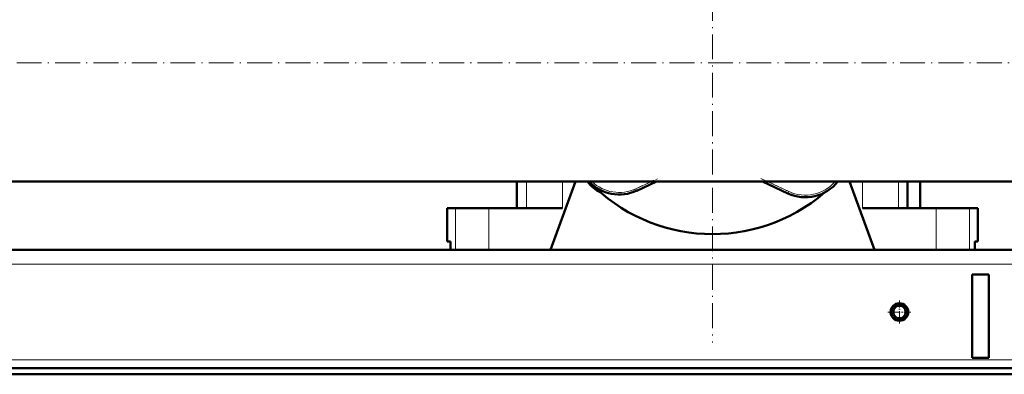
# Model space of a CAD drawing. Extents: x -2073 to 2460, y -1838 to 686.
# Tile 71 of 94: x 313 to 787, y -387 to -216. Entities that reach past the tile are written whole.
import ezdxf

# ---------------------------------------------------------------- set-up
doc = ezdxf.new("R2010")
doc.units = 0
doc.linetypes.add('DASHDOT', pattern=[18.5, 12, -3, 0.5, -3])

msp = doc.modelspace()

# ---------------------------------------------------------------- linework, layer by layer
at = {"color": 7, "linetype": 'DASHDOT', "lineweight": 18}
for p, q in [((646.57, 165.74), (646.57, -371.26)), ((-724.63, -236.51), (1065.77, -236.51))]:
    msp.add_line(p, q, dxfattribs=at)
at = {"color": 7, "lineweight": 50}
for p, q in [((-575.43, -293.66), (868.57, -293.66)), ((552.32, -293.66), (552.32, -306.51)), ((568.57, -326.51), (580.61, -293.66)), ((619.49, -293.66), (610.06, -298.06)), ((682.82, -299.35), (670.63, -293.66)), ((712.52, -293.66), (724.57, -326.51)), ((740.46, -293.66), (740.46, -306.51)), ((746.57, -306.51), (746.57, -293.66)), ((518.72, -306.51), (522.77, -306.51)), ((518.72, -322.51), (518.72, -306.51)), ((522.77, -306.51), (538.81, -306.51)), ((538.81, -306.51), (574.32, -306.51)), ((718.81, -306.51), (754.32, -306.51)), ((746.57, -306.51), (749.79, -306.51)), ((754.32, -306.51), (770.36, -306.51)), ((770.36, -306.51), (774.42, -306.51)), ((774.42, -322.51), (774.42, -306.51)), ((520.28, -322.51), (518.72, -322.51)), ((520.28, -322.51), (520.28, -326.51)), ((772.85, -326.51), (772.85, -322.51)), ((774.42, -322.51), (772.85, -322.51)), ((772.85, -322.51), (772.85, -326.51)), ((838.03, -326.51), (-544.9, -326.51)), ((522.77, -326.51), (520.28, -326.51)), ((538.81, -326.51), (522.77, -326.51)), ((568.57, -326.51), (538.81, -326.51)), ((754.32, -326.51), (724.57, -326.51)), ((770.36, -326.51), (754.32, -326.51)), ((772.85, -326.51), (770.36, -326.51)), ((779.57, -338.51), (771.57, -338.51)), ((771.57, -338.51), (771.57, -378.51)), ((779.57, -338.51), (779.57, -378.51)), ((779.57, -378.51), (771.57, -378.51)), ((836.57, -383.51), (-543.43, -383.51)), ((-543.43, -386.51), (836.57, -386.51))]:
    msp.add_line(p, q, dxfattribs=at)
at = {"color": 7, "lineweight": 18}
for p, q in [((556.95, -293.66), (556.95, -306.51)), ((574.32, -293.66), (574.32, -306.51)), ((609.64, -297.15), (617.12, -293.66)), ((673, -293.66), (683.24, -298.44)), ((718.81, -293.66), (718.81, -306.51)), ((736.18, -293.66), (736.18, -306.51)), ((609.64, -297.15), (610.06, -298.06)), ((683.24, -298.44), (682.82, -299.35)), ((522.77, -306.51), (522.77, -326.51)), ((538.81, -306.51), (538.81, -326.51)), ((754.32, -306.51), (754.32, -326.51)), ((770.36, -306.51), (770.36, -326.51)), ((837.89, -333.51), (-544.76, -333.51)), ((846.57, -379.51), (-553.43, -379.51))]:
    msp.add_line(p, q, dxfattribs=at)
at = {"color": 7, "linetype": 'DASHDOT', "lineweight": 18, "ltscale": 0.323464}
msp.add_line((608.31, -297.77), (620.04, -292.3), dxfattribs=at)
at = {"color": 7, "linetype": 'DASHDOT', "lineweight": 18, "ltscale": 0.415053}
msp.add_line((669.8, -292.17), (684.85, -299.19), dxfattribs=at)
at = {"color": 7, "linetype": 'DASHDOT', "lineweight": 18, "ltscale": 0.27625}
msp.add_line((736.57, -350.99), (736.57, -362.04), dxfattribs=at)
at = {"color": 7, "linetype": 'DASHDOT', "lineweight": 18, "ltscale": 0.276251}
msp.add_line((742.09, -356.51), (731.04, -356.51), dxfattribs=at)
at = {"color": 7, "lineweight": 50}
for radius in [4.25, 4, 3]:
    msp.add_circle((736.57, -356.51), radius, dxfattribs=at)
for centre, radius, start, end in [((601.86, -281.22), 20, 218.4671, 242.7676), ((646.57, -236.51), 82.5, 223.8466, 310.7565), ((601.61, -279.93), 20, 223.3588, 295), ((691.27, -281.22), 20, 245, 321.5339)]:
    msp.add_arc(centre, radius, start, end, dxfattribs=at)
at = {"color": 7, "lineweight": 18}
for centre, start, end in [((601.61, -279.93), 226.2779, 295), ((691.27, -281.22), 245, 319.0962)]:
    msp.add_arc(centre, 19, start, end, dxfattribs=at)

doc.saveas('drawing.dxf')
